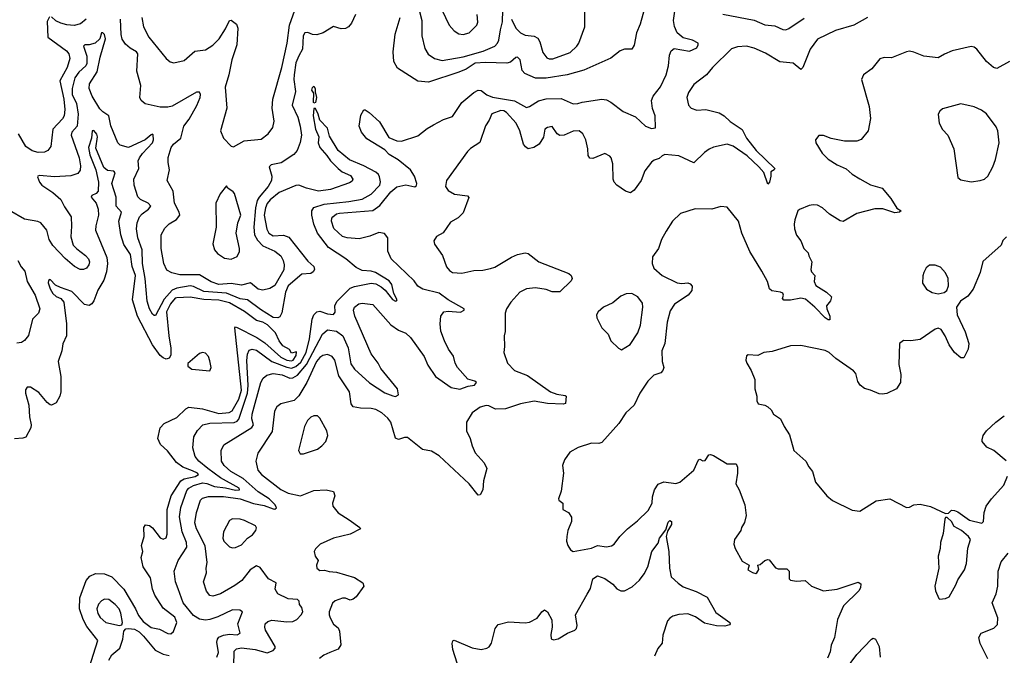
# Model space of a CAD drawing. Extents: x 2056909 to 2160450, y 827444 to 1016825.
# Tile 44 of 256: x 2068813 to 2075344, y 886277 to 890491. Entities that reach past the tile are written whole.
import ezdxf

# ---------------------------------------------------------------- set-up
doc = ezdxf.new("R2010")
doc.units = 0

msp = doc.modelspace()

# ---------------------------------------------------------------- linework, layer by layer
at = {"layer": '0CON10XD'}
for points in [[(2073004.6, 890735), (2072928.2, 890461.8), (2072904.4, 890405), (2072888, 890322), (2072873.1, 890296.9), (2072825, 890295.7), (2072795.7, 890284.3), (2072733.3, 890236.7), (2072555, 890156.1), (2072445, 890125.6), (2072305.5, 890104.5), (2072235, 890104.7), (2072164.4, 890135), (2072145.5, 890155), (2072132.1, 890225), (2072115, 890243.1), (2072105, 890241.1), (2072069.6, 890210.4), (2072045, 890202.1), (2071903.6, 890206.4), (2071835, 890202.6), (2071775, 890163.8), (2071725, 890142.8), (2071525, 890078.2), (2071453.7, 890083.7), (2071320.3, 890170.3), (2071295.5, 890215), (2071291.1, 890278.9), (2071303.3, 890395), (2071335.9, 890505.9)], [(2070353.3, 887786.7), (2070363.1, 887805), (2070353.1, 887845), (2070354.3, 887875), (2070412, 888085), (2070427.5, 888115), (2070452, 888135), (2070495, 888144.7), (2070554.1, 888135.9), (2070605, 888113.8), (2070625, 888116.5), (2070655, 888133.9), (2070715.2, 888204.8), (2070822.5, 888407.5), (2070855, 888434.6), (2070915, 888426.2), (2070956.3, 888395), (2070990.9, 888315), (2071010.1, 888210.1), (2071035, 888173.8), (2071133.3, 888083.3), (2071235, 888017.1), (2071287.3, 887997.3), (2071306.4, 887993.6), (2071326.7, 888005), (2071319.2, 888045), (2071209.4, 888179.4), (2071190, 888215), (2071143.6, 888275), (2071036.2, 888525), (2071027.5, 888565), (2071034.4, 888585), (2071062.8, 888607.2), (2071085, 888612.7), (2071155, 888603.3), (2071275, 888468.1), (2071325, 888433.1), (2071375, 888412.5), (2071404.7, 888384.7), (2071495, 888258.9), (2071520.2, 888200.2), (2071572, 888125), (2071675, 888052.5), (2071732.6, 888042.6), (2071788.1, 888061.9), (2071830.8, 888069.2), (2071843.3, 888085), (2071832.5, 888095), (2071785, 888108.6), (2071716.7, 888185), (2071701.1, 888215), (2071690.7, 888260.7), (2071657.7, 888307.7), (2071631.9, 888361.9), (2071607.3, 888427.3), (2071601.8, 888475), (2071607.7, 888525), (2071626, 888554), (2071655, 888559.5), (2071736.8, 888553.3), (2071762.5, 888565), (2071760.8, 888575), (2071655.5, 888635), (2071595, 888677.9), (2071486.2, 888705), (2071455, 888724.3), (2071429.8, 888759.8), (2071278.1, 888905), (2071254.2, 888955.8), (2071254, 889045), (2071233, 889073), (2071195, 889081.4), (2071135, 889056.5), (2071065, 889038.5), (2070985, 889044.5), (2070955, 889053.3), (2070896.5, 889106.5), (2070881.8, 889155), (2070883.8, 889175), (2070891.2, 889185), (2070915, 889204.6), (2070935, 889209.7), (2071155, 889227.3), (2071201.1, 889258.9), (2071275, 889349.5), (2071315, 889382.9), (2071375, 889396.2), (2071435, 889384), (2071445, 889392.5), (2071446.7, 889405), (2071432.7, 889455), (2071405.3, 889495.3), (2071322.7, 889562.7), (2071265, 889598.6), (2071235, 889627.5), (2071115, 889702), (2071080, 889745), (2071064.3, 889784.3), (2071075, 889857.5), (2071095, 889893.3), (2071105, 889893.8), (2071130.8, 889875), (2071200, 889815), (2071260.7, 889710.7), (2071315, 889688.9), (2071345, 889685.5), (2071455, 889720.5), (2071515, 889768.9), (2071558, 889795), (2071625, 889829.5), (2071685, 889849.2), (2071745, 889941.9), (2071825, 890007.9), (2071855, 890024.5), (2071875, 890021.5), (2071912.6, 889992.6), (2071948.5, 889978.5), (2072095, 889953.5), (2072175, 889909.1), (2072194.8, 889915.2), (2072255, 889952.9), (2072305, 889966), (2072405, 889969.5), (2072485, 889934.4), (2072515.2, 889934.8), (2072544.6, 889944.6), (2072675, 889963.8), (2072705, 889960.7), (2072735.1, 889945.1), (2072815, 889883.5), (2072898, 889848), (2072964.4, 889785), (2073005, 889770), (2073030, 889775), (2073028.2, 889855), (2073011.5, 889901.5), (2073002.9, 889955), (2073015.8, 889985), (2073062.8, 890047.2), (2073101.1, 890125), (2073117.6, 890185), (2073123.6, 890256.4), (2073133.6, 890285), (2073155, 890301.2), (2073255, 890281.8), (2073304, 890305), (2073313.3, 890325), (2073312.5, 890335), (2073275, 890356.5), (2073215, 890370), (2073174.4, 890405), (2073157.1, 890447.1), (2073150.8, 890485), (2073166.2, 890595)], [(2071588, 890608), (2071662.2, 890455), (2071695, 890417.5), (2071725, 890397.5), (2071755, 890394), (2071795, 890404), (2071845.8, 890455), (2071852.5, 890475), (2071846.9, 890525)], [(2072075.4, 890495), (2072105, 890434.4), (2072135, 890404.5), (2072165, 890387.8), (2072225, 890381.1), (2072249.5, 890369.5), (2072263.5, 890345), (2072283.4, 890273.4), (2072309.1, 890239.1), (2072325, 890231.5), (2072348.9, 890231.1), (2072465.5, 890274.5), (2072508, 890315), (2072522.5, 890335), (2072561.4, 890445), (2072560.8, 890575)], [(2069010.8, 890509.2), (2068995, 890480), (2069000.9, 890375), (2069122.9, 890285), (2069139.2, 890265), (2069146.8, 890235), (2069127.9, 890175), (2069079.1, 890085), (2069105.3, 889964.7), (2069111.8, 889895), (2069108.4, 889855), (2069097.1, 889835), (2069032, 889765), (2069019.3, 889650.7), (2069000, 889625), (2068977.3, 889612.7), (2068935, 889611.5), (2068895, 889622.7), (2068855, 889651.1), (2068805.4, 889735.4)], [(2069254.4, 890495), (2069216, 890464), (2069175, 890452.9), (2069125, 890456.9), (2069085, 890467.7), (2069053.3, 890483.3), (2069025, 890510)], [(2071040.7, 890525), (2071015, 890469.2), (2070995, 890444.3), (2070975, 890433.1), (2070945, 890431.4), (2070895, 890446.5), (2070826.7, 890403.3), (2070785, 890390), (2070755, 890392.7), (2070725, 890405.6), (2070705, 890404.4), (2070694, 890385), (2070688.8, 890295), (2070665, 890251.8), (2070645.2, 890205), (2070633.4, 890125), (2070631.9, 890095), (2070643, 890015), (2070620.7, 889925), (2070657.2, 889845), (2070674.1, 889785), (2070681.5, 889725), (2070673.7, 889676.3), (2070654.2, 889625), (2070632.4, 889597.6), (2070546.9, 889543.1), (2070481.7, 889528.3), (2070466.9, 889515), (2070484.7, 889455), (2070484, 889425), (2070462.2, 889385), (2070400.6, 889315), (2070387.9, 889292.1), (2070377.7, 889245), (2070366.6, 889116.6), (2070370.5, 889065), (2070389.9, 889029.9), (2070425, 888992.7), (2070506.2, 888956.2), (2070545, 888925.6), (2070561.1, 888895), (2070566.7, 888865), (2070566, 888834), (2070505, 888728.9), (2070471.9, 888708.1), (2070425, 888697.1), (2070394.4, 888705), (2070345, 888746.9), (2070285, 888732.2), (2070215, 888741.9), (2070134.6, 888734.6), (2070082.5, 888752.5), (2070005, 888799.7), (2069875, 888800), (2069822.6, 888812.6), (2069790.2, 888830.2), (2069770, 888875), (2069751.5, 888975), (2069751.1, 889065), (2069775, 889110), (2069805, 889137.8), (2069853.7, 889166.3), (2069874.6, 889195.4), (2069871.1, 889215), (2069840.8, 889275), (2069830.5, 889355), (2069792.2, 889425), (2069807.8, 889495), (2069798.2, 889545), (2069798.5, 889578.5), (2069817.8, 889645), (2069832.9, 889665), (2069882.5, 889705), (2069902.1, 889785), (2069937.3, 889832.7), (2069987.3, 889922.7), (2070010.7, 889975), (2070012.5, 889995), (2070005, 890010.8), (2069985, 890011.5), (2069825, 889918.5), (2069795, 889911.2), (2069745, 889910.8), (2069645, 889934), (2069618.8, 889955), (2069610, 889975), (2069615.8, 890055), (2069590.9, 890150.9), (2069596.5, 890265), (2069587.9, 890277.9), (2069545, 890302.7), (2069515, 890328.9), (2069493.2, 890363.2), (2069486.3, 890393.7), (2069482.8, 890495)], [(2069623.6, 890506.4), (2069635, 890443.8), (2069670.8, 890375), (2069783.9, 890233.9), (2069811.7, 890211.7), (2069835, 890205.8), (2069905, 890221.2), (2069975, 890283.1), (2070045, 890290.5), (2070095, 890322.2), (2070136.9, 890365), (2070179.3, 890430.7), (2070205, 890486.2), (2070215, 890488), (2070251.5, 890461.5), (2070260, 890435), (2070253.2, 890325), (2070219.5, 890225), (2070201.1, 890125), (2070175.7, 890045), (2070188.1, 889905), (2070146.2, 889755), (2070165.9, 889705.9), (2070215, 889652.5), (2070230.7, 889649.3), (2070302.1, 889687.9), (2070415, 889698.6), (2070460.8, 889735), (2070492.4, 889777.6), (2070501.4, 889818.6), (2070488.2, 889905), (2070491.5, 889965), (2070552, 890175), (2070586.5, 890335), (2070602.5, 890455), (2070638.8, 890555)], [(2071464.6, 890545), (2071480.4, 890485), (2071480.6, 890385), (2071500.7, 890300.7), (2071523.7, 890263.7), (2071565, 890234.4), (2071615, 890221.5), (2071755, 890244.7), (2071887.3, 890282.7), (2071965, 890316.5), (2071983.5, 890335), (2071991.5, 890355), (2072001.6, 890425), (2072016.6, 890476.6), (2072018.5, 890555)], [(2074436.2, 890506.2), (2074345.3, 890454.7), (2074225, 890420.5), (2074105, 890361.9), (2074056.5, 890295), (2074007.5, 890175), (2073995, 890160), (2073942.6, 890202.6), (2073855, 890210.9), (2073760.2, 890270.2), (2073685, 890302), (2073635, 890315.9), (2073575, 890310.3), (2073535, 890297.7), (2073408.6, 890175), (2073368, 890125), (2073285, 890061.2), (2073250.3, 890009.7), (2073238.8, 889975), (2073250, 889925), (2073267.5, 889905), (2073305, 889892.5), (2073365, 889896), (2073452.8, 889872.8), (2073485, 889854.4), (2073525, 889815.7), (2073605, 889762.9), (2073635, 889705.7), (2073697.5, 889625), (2073821.2, 889505), (2073816.7, 889495), (2073796.4, 889483.6), (2073796.1, 889453.9), (2073786.2, 889415), (2073775, 889401.2), (2073748.5, 889478.5), (2073716.2, 889516.2)], [(2073477.8, 890527.8), (2073685, 890488.5), (2073755, 890458.1), (2073821.1, 890451.1), (2073875, 890426.9), (2073895, 890424.5), (2073915, 890431.8), (2074017.7, 890502.3)], [(2070875.3, 889364.7), (2070795, 889355.3), (2070715, 889373.9), (2070665, 889393.3), (2070645, 889391.9), (2070535, 889344.7), (2070475, 889296), (2070455, 889271.8), (2070443.9, 889245), (2070435.2, 889195), (2070452.4, 889102.4), (2070464.7, 889075), (2070495, 889057.6), (2070563.6, 889063.7), (2070598.8, 889048.8), (2070725, 888890.8), (2070763.3, 888855), (2070768.9, 888835), (2070760.6, 888819.4), (2070745, 888809.5), (2070685, 888804.3), (2070593.7, 888726.3), (2070576.5, 888685), (2070553, 888547), (2070539.2, 888520.8), (2070525, 888513.8), (2070495, 888516.5), (2070409.8, 888569.8), (2070325, 888633.4), (2070275, 888640.3), (2070185, 888677.8), (2070035, 888688.7), (2069965, 888722.4), (2069945, 888726.4), (2069855, 888711.5), (2069825, 888698.1), (2069771.3, 888638.7), (2069715, 888531.2), (2069705, 888530), (2069695, 888538), (2069675, 888574), (2069658, 888625), (2069646, 888775), (2069628.5, 888875), (2069625.2, 888965), (2069597.6, 889045), (2069588.7, 889105), (2069591.8, 889145), (2069608.2, 889185), (2069624.5, 889205), (2069668.6, 889235), (2069682, 889255), (2069664.6, 889274.6), (2069615, 889298.8), (2069595.9, 889315.9), (2069571.5, 889395), (2069569.6, 889435), (2069602.5, 889505), (2069600, 889555), (2069607.2, 889575), (2069626.7, 889605), (2069693.8, 889675), (2069701.1, 889695), (2069697.9, 889727.9), (2069695, 889733.3), (2069685, 889728.6), (2069645.6, 889694.4), (2069535, 889643.8), (2069479.3, 889659.3), (2069464, 889674), (2069417.5, 889787.5), (2069405.5, 889855), (2069365, 889880), (2069345, 889900.5), (2069294.4, 889985), (2069273.9, 890035), (2069275.7, 890065), (2069326.7, 890145), (2069346.5, 890243.5), (2069383.3, 890365), (2069375, 890392.5), (2069365, 890403.8), (2069356.7, 890403.3), (2069344.5, 890365), (2069313.3, 890336.7), (2069275, 890323.8), (2069245, 890324.2), (2069235.8, 890315), (2069259.6, 890249.6), (2069259.3, 890200.7), (2069251.8, 890185), (2069205, 890142.4), (2069178.4, 890105), (2069160.3, 890035), (2069161.8, 889995), (2069189.7, 889935), (2069201.2, 889865), (2069193.6, 889786.4), (2069159.6, 889745), (2069155.3, 889725), (2069207.2, 889575), (2069217.6, 889522.4), (2069215, 889493.8), (2069197.8, 889472.2), (2069153.4, 889456.6), (2069045, 889449.1), (2068945, 889457.3), (2068933.3, 889455), (2068931.2, 889448.8), (2068943.8, 889415), (2068959.5, 889395), (2069032.9, 889345), (2069085, 889300), (2069109.8, 889249.8), (2069153.6, 889183.6), (2069157.8, 889122.2), (2069151.3, 889051.3), (2069167.5, 888997.5), (2069191.2, 888971.2), (2069248.9, 888928.9), (2069268.6, 888905), (2069275.7, 888885), (2069272.5, 888865), (2069256.4, 888843.6), (2069235.5, 888834.5), (2069215, 888834.3), (2069176.7, 888855), (2069115, 888908.8), (2069034, 888995), (2069008, 889035), (2068993.3, 889095), (2068954.1, 889144.1), (2068934, 889154), (2068845, 889169.5), (2068745, 889225.4)], [(2075378.9, 890215), (2075295, 890168.2), (2075273.5, 890173.5), (2075226.9, 890215), (2075162.5, 890295), (2075145, 890308.6), (2075124.4, 890314.4), (2074998.8, 890285), (2074946.6, 890263.4), (2074905, 890238.1), (2074811.5, 890248.5), (2074745, 890276.1), (2074715, 890281.8), (2074695, 890278.9), (2074595, 890238.1), (2074548.3, 890241.7), (2074517.7, 890232.3), (2074465.5, 890164.5), (2074410, 890125), (2074396.7, 890095), (2074448.1, 889915), (2074455.6, 889835.6), (2074442, 889755), (2074395, 889696.7), (2074365, 889686.2), (2074283.9, 889686.1), (2074195, 889704.2), (2074145, 889723.8), (2074115, 889722.5), (2074092.5, 889695), (2074093.8, 889675), (2074135, 889606.2), (2074176.8, 889566.8), (2074235, 889530), (2074295, 889503.3), (2074335, 889466.7), (2074385, 889435.7), (2074457, 889397), (2074534.1, 889374.1), (2074590.8, 889305), (2074632.3, 889242.3), (2074660, 889225), (2074650, 889215), (2074618.3, 889211.7), (2074537.6, 889237.6), (2074485, 889238.1), (2074365, 889207.1), (2074275, 889153.8), (2074255, 889158.8), (2074185, 889202.5), (2074137.5, 889245), (2074105, 889261.5), (2074075.5, 889264.5), (2074050.4, 889259.6), (2073985, 889233.8), (2073973.8, 889225), (2073955.8, 889165), (2073950, 889135), (2073952.5, 889105), (2073965, 889063.3), (2073994, 889025), (2074014, 888975), (2074043.3, 888945), (2074046.7, 888925), (2074066.7, 888885), (2074060, 888835), (2074065, 888820), (2074086.7, 888795), (2074083.8, 888755), (2074095, 888728.8), (2074164.5, 888684.5), (2074198.8, 888655), (2074192.3, 888627.7), (2074164.3, 888595), (2074165.9, 888574.1), (2074187.1, 888525), (2074188, 888502), (2074175, 888502), (2074155, 888514.3), (2074087.8, 888585), (2074025, 888638.5), (2073995, 888645.5), (2073925, 888631.9), (2073882.5, 888632.5), (2073873.9, 888643.9), (2073878.8, 888665), (2073875, 888677.5), (2073860, 888685), (2073802.7, 888692.7), (2073787.3, 888707.3), (2073772.9, 888755), (2073736.9, 888825), (2073655.6, 888955), (2073602.5, 889075), (2073580, 889155), (2073505, 889248.8), (2073465, 889253.8), (2073405, 889235.6), (2073292.7, 889237.3), (2073196.7, 889206.7), (2073142.5, 889155), (2073101.7, 889088.3), (2073071.4, 889035), (2073050, 888975), (2073011.3, 888918.7), (2073007.5, 888875), (2073020, 888845), (2073075, 888794.3), (2073175, 888746.9), (2073205, 888743.1), (2073245, 888747.5), (2073260.5, 888740.5), (2073273.3, 888725), (2073271.2, 888695), (2073246.2, 888665), (2073156.2, 888605), (2073127.9, 888562.1), (2073108.6, 888485), (2073093.3, 888345), (2073073.3, 888295), (2073073.8, 888225), (2073086.7, 888185), (2073080, 888165), (2073065, 888150), (2073020, 888135), (2072978.8, 888095), (2072926, 888015), (2072888, 887935), (2072834.5, 887885.5), (2072787.5, 887815), (2072675, 887687.8), (2072655, 887682.2), (2072605, 887684.2), (2072517.5, 887655), (2072463.3, 887625), (2072426.4, 887573.6), (2072413.8, 887535), (2072421.2, 887485), (2072403.8, 887365), (2072386.7, 887315), (2072390, 887305), (2072416.7, 887285), (2072416.7, 887245), (2072452.5, 887225), (2072473, 887193), (2072473.8, 887165), (2072450, 887105), (2072441.4, 887065), (2072440.8, 887035), (2072449.2, 887005), (2072467.3, 886977.3), (2072485, 886966.2), (2072605, 886986.7), (2072645, 887005.6), (2072705, 886995.6), (2072737.6, 887002.4), (2072755.7, 887015), (2072793.1, 887065), (2072845, 887116.9), (2072912.1, 887167.9), (2072982.7, 887237.3), (2073007.5, 887285), (2073011.7, 887328.3), (2073023.2, 887375), (2073047.6, 887412.4), (2073085, 887426.9), (2073165, 887415.4), (2073192.5, 887425), (2073284.3, 887505), (2073315, 887572.5), (2073325, 887577.5), (2073345, 887566.7), (2073360.7, 887569.3), (2073385, 887606.2), (2073395, 887609.2), (2073415, 887602.9), (2073505, 887547.1), (2073565, 887547.5), (2073574, 887525), (2073574.3, 887485), (2073564.3, 887415), (2073586, 887375), (2073624, 887275), (2073632, 887205), (2073621.7, 887158.3), (2073600, 887125), (2073596.7, 887105), (2073554, 887046), (2073550.8, 887015), (2073560, 886985), (2073605, 886900.8), (2073652.5, 886875), (2073643.3, 886845), (2073675, 886826.7), (2073695, 886820), (2073702.5, 886825), (2073717, 886847), (2073710, 886875), (2073725, 886880), (2073755, 886906.7), (2073775, 886912.5), (2073785, 886910), (2073826.4, 886856.4), (2073845, 886850), (2073900.7, 886850.7), (2073916.7, 886835), (2073916.2, 886785), (2073925, 886776.2), (2073965, 886769.2), (2074022.3, 886772.3), (2074065, 886736), (2074145, 886703.8), (2074235, 886715.8), (2074375, 886761.2), (2074391.7, 886751.7), (2074390, 886725), (2074378.6, 886705), (2074278.6, 886605), (2074238.6, 886515), (2074218.8, 886395), (2074196.2, 886345), (2074189.3, 886300.7), (2074170.7, 886259.3)], [(2070765, 889937.5), (2070762, 889945), (2070763.9, 890003.9), (2070752, 890025), (2070755, 890042.5), (2070765, 890050), (2070773.8, 890035), (2070772.5, 890012.5), (2070781.2, 889975), (2070775, 889942.5), (2070765, 889937.5)], [(2075125, 889417.1), (2075185, 889424.2), (2075212.5, 889435), (2075235.8, 889454.2), (2075268.8, 889515), (2075286, 889565), (2075310, 889675), (2075300.8, 889755), (2075290.3, 889780.3), (2075225, 889868), (2075192.4, 889892.4), (2075145, 889914.3), (2075055, 889934), (2074935, 889901.2), (2074915.9, 889884.1), (2074906.2, 889865), (2074911.2, 889805), (2074935, 889763.8), (2074968.8, 889725), (2075008.6, 889635), (2075036.7, 889445), (2075055, 889430), (2075125, 889417.1)], [(2070121.8, 886265), (2070131.7, 886295), (2070120.9, 886365), (2070124.7, 886385.3), (2070135, 886397.9), (2070165, 886410.9), (2070205, 886417.9), (2070255, 886414), (2070274.5, 886425), (2070260.9, 886485), (2070290.6, 886565), (2070274.4, 886575.6), (2070225, 886578.9), (2070127.1, 886532.9), (2070075, 886515.2), (2070045, 886510.6), (2070005, 886517.5), (2069965, 886542.2), (2069898.2, 886625), (2069865, 886717.5), (2069847.1, 886765), (2069838.5, 886835), (2069864.5, 886905), (2069921.8, 886995), (2069920.6, 887025), (2069890, 887095), (2069873.9, 887195), (2069882.2, 887257.8), (2069921, 887369), (2069934.4, 887385.6), (2069965, 887404), (2070025, 887420.6), (2070055, 887416.8), (2070105, 887397.2), (2070178.3, 887388.3), (2070245, 887371.7), (2070270.8, 887375), (2070269.5, 887385), (2070145.3, 887455), (2070061.4, 887515), (2070002.1, 887565), (2069976.7, 887595), (2069962.6, 887652.6), (2069968.2, 887725), (2069991.9, 887768.1), (2070028.6, 887805), (2070075, 887817.4), (2070235, 887820), (2070255, 887829), (2070267.1, 887842.9), (2070324.1, 888015.9), (2070329, 888065), (2070320.8, 888230.8), (2070325.2, 888274.8), (2070335, 888299.5), (2070355, 888306.8), (2070385, 888301.1), (2070486, 888226), (2070585, 888186.7), (2070615, 888182), (2070645, 888192.2), (2070678.5, 888221.5), (2070712.8, 888285), (2070735.4, 888375), (2070753.3, 888506.7), (2070764.7, 888535.3), (2070785, 888553.5), (2070805, 888558.8), (2070855, 888541.6), (2070895, 888536.9), (2070905, 888552.5), (2070903.3, 888596.7), (2070920, 888625), (2071005, 888710.7), (2071035, 888721.9), (2071145, 888743.7), (2071175, 888740), (2071210.5, 888720.5), (2071238.3, 888698.3), (2071285, 888636.9), (2071305, 888626), (2071313.3, 888626.7), (2071316, 888634), (2071295.9, 888675.9), (2071281.1, 888735), (2071265, 888759.4), (2071173.1, 888815), (2071145, 888824.3), (2071085, 888829.2), (2071045, 888847.3), (2070975.5, 888905.5), (2070861.3, 888981.3), (2070787.6, 889075), (2070764.8, 889135), (2070751.8, 889195), (2070751.8, 889225), (2070763.6, 889246.4), (2070832.7, 889267.3), (2070996.5, 889286.5), (2071085, 889300.8), (2071145.1, 889334.9), (2071201, 889395), (2071206.7, 889416.7), (2071200.5, 889450.5), (2071193.5, 889465), (2071175, 889480.4), (2071095, 889522.7), (2071001.4, 889561.4), (2070926, 889625), (2070868.8, 889718.8), (2070855, 889772.5), (2070803.3, 889825), (2070794, 889865), (2070775, 889902.5), (2070765, 889902.5), (2070759.6, 889855), (2070775.5, 889765), (2070798, 889715), (2070793.7, 889675), (2070805, 889642.9), (2070851.1, 889591.1), (2070874.1, 889555), (2070925, 889504.5), (2070952.9, 889482.9), (2071007.6, 889457.6), (2071022, 889435), (2071018.8, 889421.2), (2071001.2, 889408.8), (2070875.3, 889364.7)], [(2073716.2, 889516.2), (2073639.5, 889589.5), (2073545, 889653.8), (2073505, 889666.8), (2073415, 889645.4), (2073387.4, 889632.6), (2073355, 889610.6), (2073285, 889543.1), (2073185, 889589.1), (2073093.4, 889596.6), (2073075, 889589.2), (2073055, 889570.8), (2073020.6, 889559.4), (2073005, 889545.7), (2072960.8, 889489.2), (2072934.4, 889425.6), (2072888.8, 889361.2), (2072865, 889343.8), (2072832.5, 889355), (2072775, 889393.3), (2072756.7, 889415), (2072748.8, 889435), (2072748.1, 889535), (2072737.1, 889575), (2072727.6, 889587.6), (2072695, 889604), (2072615, 889571.2), (2072595, 889572.5), (2072585, 889590), (2072581.9, 889635), (2072568.1, 889695), (2072548, 889735), (2072525, 889754), (2072485, 889751.2), (2072425, 889726.2), (2072395, 889723.3), (2072377.5, 889735), (2072345, 889782.5), (2072315, 889776.7), (2072297.5, 889765), (2072287.3, 889712.7), (2072258, 889665), (2072222.5, 889645), (2072185, 889636), (2072167.3, 889647.3), (2072155, 889666.7), (2072130, 889755), (2072105.5, 889805), (2072042.5, 889875), (2072025, 889886.4), (2072005, 889888.2), (2071945, 889867.1), (2071928, 889825), (2071903.4, 889786.6), (2071865, 889676.2), (2071803.7, 889636.3), (2071783.6, 889616.4), (2071644.2, 889425), (2071637.5, 889385), (2071655, 889358.8), (2071697.5, 889335), (2071782.7, 889322.7), (2071792.3, 889312.3), (2071755, 889210), (2071722.3, 889177.7), (2071671.1, 889148.9), (2071621.2, 889078.8), (2071577.5, 889055), (2071560, 889025), (2071565, 889002.5), (2071617.2, 888927.2), (2071645, 888853.8), (2071665, 888828), (2071685, 888815.8), (2071745, 888811.9), (2071825, 888829.2), (2071885, 888831.2), (2071935, 888840.8), (2071965, 888851.4), (2072075, 888917.8), (2072115, 888934.4), (2072165, 888945.6), (2072185, 888940.8), (2072257, 888887), (2072455, 888809.2), (2072470.8, 888795), (2072477.1, 888775), (2072470.3, 888759.7), (2072395, 888688), (2072345, 888687.5), (2072305, 888703.1), (2072235, 888713.5), (2072175, 888706.9), (2072130.6, 888685), (2072070.5, 888619.5), (2072041.4, 888575), (2072032.9, 888545), (2072034, 888425), (2072026, 888395), (2072029.2, 888325), (2072024.2, 888285), (2072048.6, 888215), (2072096.2, 888165), (2072182.6, 888132.6), (2072334.8, 888024.8), (2072375, 888008.5), (2072430.7, 888000.7), (2072437.5, 887995), (2072432.5, 887947.5), (2072417.5, 887942.5), (2072315, 887947.4), (2072225, 887963.3), (2072134.7, 887945.3), (2072035, 887911.1), (2071969.6, 887909.6), (2071925, 887930.6), (2071907, 887933), (2071867.4, 887922.6), (2071814.2, 887885), (2071777.3, 887822.7), (2071776, 887765), (2071801.4, 887715), (2071815, 887666.7), (2071835, 887618.8), (2071894.1, 887554.1), (2071912.5, 887515), (2071889.2, 887435), (2071885.8, 887374.2), (2071868, 887342), (2071855, 887340), (2071793.5, 887413.5), (2071595, 887600), (2071545, 887630.6), (2071485, 887640.8), (2071385, 887721.2), (2071365, 887721.2), (2071325, 887708.8), (2071306, 887716), (2071275, 887822), (2071255, 887849.4), (2071214.3, 887885), (2071176, 887906), (2071145, 887914.5), (2071074.5, 887915.5), (2071024.4, 887925), (2071011.2, 887945), (2071000, 888025), (2070930.9, 888130.9), (2070903.1, 888235), (2070885, 888258.5), (2070855, 888270.8), (2070825, 888264.7), (2070805, 888251.9), (2070782, 888225), (2070718.6, 888085), (2070665, 887996.9), (2070632.7, 887967.3), (2070546.3, 887943.7), (2070518.6, 887925), (2070503.5, 887895), (2070488.1, 887761.9), (2070391.7, 887618.3), (2070380, 887565), (2070393.5, 887505), (2070416.7, 887475), (2070545, 887376.9), (2070595, 887352.9), (2070675, 887334.4), (2070765, 887369.1), (2070845, 887374.4), (2070893.8, 887363.8), (2070904.2, 887335), (2070888, 887285), (2070890, 887265), (2070925, 887221.4), (2070999.2, 887175), (2071068.8, 887125), (2071073.3, 887115), (2071005, 887080), (2070895, 887053.8), (2070806, 887015), (2070775.9, 886984.1), (2070766.7, 886965), (2070774, 886935), (2070793.8, 886905), (2070782, 886875), (2070783.8, 886855), (2070805, 886840), (2070835, 886842.5), (2070865, 886832), (2070915, 886828.1), (2071035, 886792.5), (2071088.7, 886758.7), (2071095.9, 886735.9), (2071045.6, 886665), (2071025, 886649.5), (2071005, 886643.3), (2070975, 886655.4), (2070955, 886655.4), (2070905, 886639.4), (2070887.8, 886622.2), (2070865.5, 886565), (2070866.7, 886545), (2070871.5, 886525), (2070895, 886484), (2070925, 886460), (2070935, 886437.5), (2070943.1, 886346.9), (2070925, 886317.5), (2070870, 886295), (2070830.7, 886279.3), (2070802.8, 886257.2)], [(2069273.6, 886195), (2069332.3, 886375), (2069258.8, 886468.8), (2069234.3, 886515), (2069210.5, 886585), (2069211, 886659), (2069255, 886772.5), (2069278.8, 886801.2), (2069315, 886819.2), (2069375, 886817.3), (2069425, 886796.7), (2069505, 886715.4), (2069582.3, 886585), (2069601.4, 886541.4), (2069631.5, 886501.5), (2069685, 886461.3), (2069740, 886450), (2069795, 886422.6), (2069815, 886418.7), (2069833.8, 886436.2), (2069855.8, 886495.8), (2069841.2, 886531.2), (2069765, 886590.7), (2069710, 886675), (2069694.7, 886715), (2069680.7, 886790.7), (2069632.9, 886865), (2069617.9, 886925), (2069630, 886965), (2069621.2, 887005), (2069638.6, 887065), (2069636, 887125), (2069647.7, 887142.3), (2069675, 887136.9), (2069695, 887121.4), (2069745, 887056.4), (2069765, 887047.3), (2069784.6, 887055.4), (2069790.6, 887079.4), (2069792.3, 887245), (2069817, 887335), (2069881.3, 887435), (2069905, 887447.6), (2069976.6, 887463.4), (2069999.4, 887475), (2069991.5, 887485), (2069959.3, 887499.3), (2069895, 887523.7), (2069852.9, 887555), (2069793.6, 887633.6), (2069747.5, 887675), (2069730, 887715), (2069744.3, 887785), (2069771.2, 887815), (2069855, 887854.5), (2069915, 887910.3), (2069935, 887921.6), (2070025, 887912.5), (2070135, 887880.4), (2070203.4, 887886.6), (2070222.4, 887897.6), (2070267.7, 887975), (2070283.8, 888035), (2070241.2, 888448.8), (2070245, 888454), (2070255, 888450.8), (2070385.8, 888384.2), (2070439.2, 888349.2), (2070545, 888254.8), (2070585.6, 888235), (2070615, 888229.8), (2070628, 888235), (2070646.9, 888265), (2070649.2, 888289.2), (2070615, 888280), (2070603.3, 888305), (2070559.2, 888329.2), (2070535, 888361.5), (2070509.3, 888415), (2070457.6, 888467.6), (2070425, 888485.4), (2070385, 888496.7), (2070305, 888556.2), (2070205, 888614.5), (2070135, 888632), (2070035, 888637.3), (2069945, 888651.8), (2069855, 888647), (2069845, 888644.6), (2069813.3, 888606.7), (2069787, 888555), (2069801.5, 888395), (2069816.7, 888313.3), (2069816.8, 888266.8), (2069805, 888246.2), (2069785, 888241.7), (2069765, 888248.9), (2069745, 888265.8), (2069695, 888335.9), (2069594.6, 888525), (2069560.6, 888635), (2069581.2, 888795), (2069559.4, 888855), (2069547.7, 888935), (2069505, 889000.9), (2069485, 889064.2), (2069471.8, 889155), (2069488.9, 889215), (2069454.2, 889254.2), (2069452, 889315), (2069424.4, 889405), (2069446.2, 889476.2), (2069436.6, 889486.6), (2069395, 889492.2), (2069371.1, 889511.1), (2069318.9, 889638.9), (2069329, 889715), (2069325, 889732.5), (2069305, 889756.7), (2069294, 889755), (2069289.7, 889705), (2069269.3, 889645), (2069279.3, 889595), (2069317.8, 889495), (2069335.2, 889415), (2069332.9, 889355), (2069320.3, 889339.7), (2069291.4, 889325), (2069286.9, 889315), (2069319.4, 889275), (2069333.3, 889235), (2069335.2, 889195), (2069317.4, 889125), (2069316.4, 889096.4), (2069390.5, 888915), (2069394.8, 888875), (2069389.8, 888820.2), (2069371.4, 888765), (2069331, 888699), (2069305, 888627.5), (2069291.9, 888608.1), (2069275, 888596.9), (2069244, 888604), (2069160.1, 888690.1), (2069084, 888716), (2069051.4, 888731.4), (2069015, 888768.1), (2069005, 888762), (2069002.8, 888747.2), (2069015, 888706.5), (2069033.8, 888675), (2069055, 888657), (2069085, 888643.8), (2069105, 888618.5), (2069124.7, 888475), (2069124.6, 888395), (2069098.5, 888341.5), (2069092.5, 888295), (2069068.4, 888225), (2069086, 888125), (2069085.2, 888025), (2069079.7, 887995), (2069055, 887951.1), (2069025, 887935.7), (2069015, 887937.1), (2068995, 887952.5), (2068939.4, 888019.4), (2068885, 888054.3), (2068863.3, 888055), (2068852.7, 888037.3), (2068852.1, 888015), (2068873.3, 887935), (2068878.2, 887858.2), (2068890.3, 887805), (2068888, 887785), (2068855, 887724.6), (2068835, 887716), (2068778.3, 887711.7)], [(2070215, 888904), (2070255, 888921.2), (2070271.4, 888955), (2070271.9, 888975), (2070248.9, 889075), (2070261.2, 889145), (2070279.3, 889195), (2070237.9, 889337.9), (2070230, 889350), (2070193.6, 889373.6), (2070185, 889390), (2070143.9, 889336.1), (2070114.2, 889275), (2070116, 889115), (2070093.8, 889005), (2070105.8, 888965.8), (2070125, 888942), (2070170.9, 888910.9), (2070215, 888904)], [(2075357.7, 889052.3), (2075335, 889027.5), (2075323, 888997), (2075201.3, 888888.7), (2075183.8, 888815), (2075136.7, 888705), (2075101.7, 888658.3), (2075053.8, 888626.2), (2075027.5, 888585), (2075032.5, 888535), (2075085, 888422.5), (2075109.2, 888345), (2075105, 888307.5), (2075075, 888250), (2075055, 888250), (2075013.8, 888285), (2074978, 888335), (2074952.5, 888395), (2074925, 888437.5), (2074905, 888446.7), (2074885, 888440), (2074785, 888370), (2074725, 888362), (2074675, 888363.8), (2074650, 888345), (2074644, 888205), (2074658.3, 888138.3), (2074656.2, 888085), (2074628.8, 888045), (2074565.9, 888014.1), (2074535, 888008.8), (2074515, 888010), (2074455.6, 888035.6), (2074416.1, 888046.1), (2074387.3, 888067.3), (2074372.4, 888092.4), (2074358.6, 888145), (2074343.7, 888163.7), (2074225.8, 888245), (2074182, 888285), (2074155, 888297.8), (2073995, 888331.1), (2073925, 888330), (2073805, 888290.6), (2073750, 888285), (2073710, 888265), (2073645, 888270), (2073635, 888262.5), (2073630, 888235), (2073636.7, 888215), (2073665.7, 888165.7), (2073690, 888105), (2073690, 888045), (2073703.3, 887995), (2073703.6, 887963.6), (2073712.5, 887945), (2073755, 887936), (2073776.2, 887925), (2073798, 887905), (2073813.8, 887875), (2073860, 887845), (2073883.6, 887793.6), (2073918.7, 887738.7), (2073949.2, 887635), (2074027.1, 887565), (2074047.9, 887527.9), (2074071.2, 887495), (2074092, 887425), (2074168, 887335), (2074205, 887304.5), (2074335, 887240), (2074385, 887232), (2074495, 887300.8), (2074585.6, 887315.6), (2074695, 887256.2), (2074715, 887258.8), (2074745, 887274), (2074785, 887278.8), (2074855, 887263.8), (2074955, 887217.5), (2074975, 887220), (2074995, 887240), (2075013.6, 887236.4), (2075035, 887228.6), (2075113.8, 887173.8), (2075195, 887154.2), (2075206, 887165), (2075210, 887225), (2075224.4, 887265.6), (2075259.2, 887315), (2075340.6, 887405), (2075365.5, 887464.5)], [(2068800, 888895), (2068822.7, 888852.7), (2068846.4, 888825), (2068861.8, 888755), (2068915.6, 888665), (2068945.8, 888575), (2068938, 888545), (2068898.6, 888505), (2068872.7, 888397.3), (2068845.7, 888364.3), (2068825, 888351.2), (2068795, 888346.2)], [(2074905, 888673.8), (2074945, 888682.5), (2074962.5, 888695), (2074973.9, 888726.1), (2074972, 888775), (2074953.2, 888813.2), (2074920, 888850), (2074885, 888864.3), (2074847.1, 888862.9), (2074825, 888846.7), (2074810, 888815), (2074803, 888793), (2074802.5, 888745), (2074827.5, 888705), (2074865, 888683.3), (2074905, 888673.8)], [(2072805, 888302.5), (2072863, 888337), (2072914, 888415), (2072932, 888465), (2072946.7, 888585), (2072945, 888612.5), (2072913.7, 888653.7), (2072874.2, 888675.8), (2072835.7, 888674.3), (2072801.1, 888658.9), (2072746.6, 888613.4), (2072686.2, 888585), (2072649.2, 888555), (2072640, 888535), (2072641.4, 888515), (2072675, 888448.8), (2072715.8, 888405.8), (2072735, 888362.5), (2072785, 888312.5), (2072805, 888302.5)], [(2070075, 888163.1), (2070083.5, 888185), (2070075, 888230), (2070065, 888258), (2070045, 888280), (2070025, 888284.3), (2070005, 888278.5), (2069929.1, 888210.9), (2069929.1, 888195), (2069955, 888174.2), (2070075, 888163.1)], [(2070695, 887614), (2070787.5, 887645), (2070817.5, 887665), (2070843.3, 887695), (2070856.2, 887735), (2070851.2, 887765), (2070805, 887850), (2070787.5, 887865), (2070765, 887865.7), (2070745, 887855.8), (2070722.9, 887835), (2070701.9, 887795), (2070662.5, 887635), (2070674, 887614), (2070695, 887614)], [(2075356.4, 887566.4), (2075275.5, 887635.5), (2075227.3, 887657.3), (2075196.7, 887695), (2075196.7, 887705), (2075203.3, 887735), (2075226.7, 887765), (2075287.6, 887822.4), (2075344.3, 887865)], [(2070232.5, 886205), (2070236.5, 886305), (2070250.7, 886319.3), (2070285, 886327.3), (2070375, 886315.8), (2070455, 886294.6), (2070495, 886309.4), (2070508.6, 886325), (2070508.1, 886335), (2070444.5, 886445), (2070438.5, 886465), (2070441.1, 886485), (2070458.8, 886501.2), (2070485, 886511.2), (2070585, 886498.5), (2070625, 886502.3), (2070652.5, 886515), (2070681.2, 886545), (2070691.2, 886565), (2070683.6, 886593.6), (2070670, 886615), (2070667.3, 886637.3), (2070656.5, 886646.5), (2070595, 886651.8), (2070525.6, 886685), (2070507.8, 886715), (2070515, 886758.8), (2070464.4, 886784.4), (2070408.6, 886858.6), (2070385, 886869.6), (2070341.1, 886845), (2070286.4, 886773.6), (2070240.5, 886739.5), (2070144.2, 886684.2), (2070095, 886670), (2070074.5, 886674.5), (2070052, 886702), (2070033.1, 886765), (2070051.9, 886825), (2070050, 886855), (2070056.9, 886893.1), (2070043.8, 887003.8), (2069985.9, 887115), (2069975.3, 887155), (2069985, 887223.8), (2070012.1, 887305), (2070025, 887319.1), (2070065, 887329.1), (2070165, 887330.9), (2070275, 887315.5), (2070365, 887284.1), (2070435, 887271.6), (2070495, 887247.5), (2070505, 887246.5), (2070516.5, 887255), (2070507.9, 887275), (2070467.8, 887315), (2070395, 887360.3), (2070295, 887450.5), (2070213.1, 887495), (2070168.5, 887535), (2070151.5, 887565), (2070149.1, 887635), (2070166.4, 887673.6), (2070353.3, 887786.7)], [(2070225, 886990), (2070245, 886992.9), (2070285, 887010), (2070323.8, 887055), (2070356.7, 887075), (2070380, 887105), (2070383, 887123), (2070377.5, 887135), (2070305, 887172), (2070275, 887180.8), (2070225, 887182), (2070205, 887171.2), (2070164.4, 887095), (2070159.6, 887055), (2070166.7, 887035), (2070205, 886995.8), (2070225, 886990)], [(2074915, 886650), (2074955, 886653.3), (2074977.5, 886665), (2075023.3, 886745), (2075035, 886777.5), (2075081.2, 886845), (2075094, 886885), (2075102.3, 886987.7), (2075120, 887045), (2075107.5, 887065), (2075060, 887105), (2075011.1, 887131.1), (2074993.8, 887165), (2074965, 887190), (2074955, 887190), (2074950.7, 887179.3), (2074938.8, 887085), (2074920, 887025), (2074918.8, 886985), (2074906.2, 886935), (2074910, 886855), (2074883.3, 886735), (2074886.7, 886705), (2074910, 886655), (2074915, 886650)], [(2071715.7, 886225), (2071685.4, 886315), (2071681.2, 886355), (2071685.8, 886374.2), (2071695, 886378), (2071815, 886326), (2071875, 886316), (2071912.5, 886325), (2071926.6, 886333.4), (2071942.7, 886357.3), (2071967.1, 886455), (2071987.4, 886482.6), (2072055, 886500), (2072165, 886491.9), (2072195, 886497.5), (2072245.8, 886524.2), (2072276.7, 886565), (2072295, 886578), (2072313.3, 886565), (2072343, 886513), (2072346.2, 886465), (2072336.2, 886415), (2072337.5, 886387.5), (2072355, 886380), (2072385, 886386.2), (2072445.8, 886424.2), (2072495, 886443.3), (2072507.5, 886455), (2072511.2, 886475), (2072500, 886545), (2072577.8, 886682.2), (2072599.8, 886720.2), (2072614.3, 886785), (2072645, 886804), (2072695, 886787.1), (2072748.1, 886748.1), (2072775, 886718.8), (2072800, 886705), (2072825.7, 886704.3), (2072875, 886732), (2072923.6, 886776.4), (2072955, 886818), (2072979.5, 886865), (2073005.5, 886964.5), (2073049.1, 887020.9), (2073058, 887055), (2073099.7, 887110.3), (2073115, 887160), (2073125, 887170), (2073135.7, 887165), (2073135.6, 887145), (2073110.3, 887099.7), (2073101.2, 887065), (2073119.1, 886965), (2073122.7, 886855), (2073135, 886796.7), (2073180, 886755), (2073215, 886731.9), (2073299.5, 886699.5), (2073372.3, 886662.3), (2073430.4, 886560.4), (2073523.8, 886495), (2073526.7, 886485), (2073520.5, 886479.5), (2073490.3, 886469.7), (2073435, 886473.3), (2073355, 886489.4), (2073295, 886532.2), (2073245, 886553.3), (2073185, 886548.1), (2073145, 886535.8), (2073125, 886524), (2073110, 886505), (2073078.8, 886411.2), (2073075, 886357.5), (2073045, 886323.3), (2073025, 886272.5)], [(2075234.3, 886254.3), (2075184.4, 886355), (2075174.4, 886395.6), (2075190, 886425), (2075275, 886456.7), (2075299.4, 886480.6), (2075301.8, 886525), (2075264.5, 886625), (2075289.4, 886685), (2075302.2, 886735), (2075303.8, 886835), (2075323.9, 886896.1), (2075370, 886955)], [(2069475, 886474), (2069490, 886480), (2069495.8, 886495), (2069485, 886556.7), (2069472.5, 886585), (2069446.7, 886615), (2069405, 886646.9), (2069375, 886650), (2069355, 886639.4), (2069335, 886616), (2069323.8, 886585), (2069331.5, 886555), (2069347.8, 886527.8), (2069385, 886495.4), (2069475, 886474)], [(2069404.3, 886245.7), (2069425, 886279.4), (2069477.3, 886325), (2069498.2, 886385), (2069505, 886437.5), (2069517.3, 886452.7), (2069534.2, 886455.8), (2069575, 886450.6), (2069605, 886432.7), (2069634.6, 886405), (2069710.7, 886310.7), (2069764.4, 886284.4), (2069805, 886275.8)], [(2074285, 886172.5), (2074365, 886283.3), (2074463.3, 886385), (2074475, 886390), (2074490, 886385), (2074513.3, 886335), (2074520, 886265)]]:
    msp.add_lwpolyline(points, dxfattribs=at)

doc.saveas('drawing.dxf')
